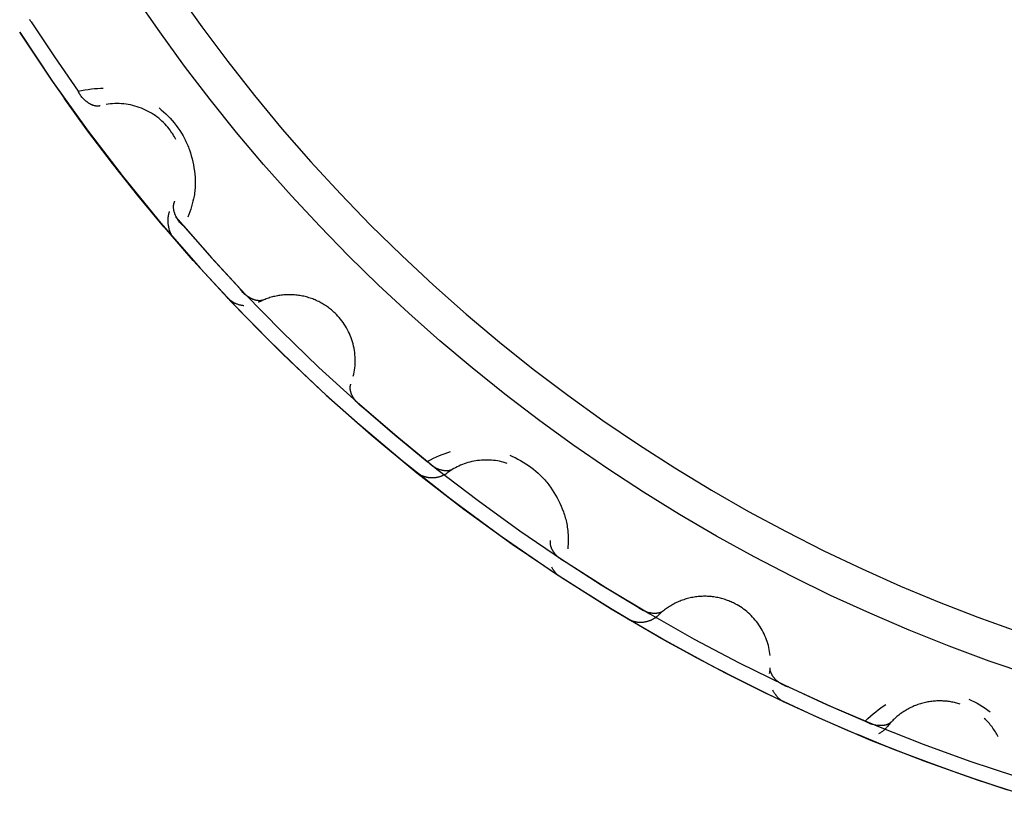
# Model space of a CAD drawing. Header units: millimetres. Extents: x -534 to -34, y 1269 to 1769.
# Tile 62 of 91: x -145.72 to -141.98, y 1465.13 to 1468.08. Entities that reach past the tile are written whole.
import ezdxf

# ---------------------------------------------------------------- set-up
doc = ezdxf.new("R2010")
doc.units = ezdxf.units.MM
doc.layers.add('ROXX_B.FLEX', color=7, linetype='Continuous', true_color=0x000000)

msp = doc.modelspace()

# ---------------------------------------------------------------- linework, layer by layer
at = {"layer": 'ROXX_B.FLEX', "color": 18, "lineweight": -3, "true_color": 0x000000}
for points in [[(-141.8808, 1465.5907), (-142.0349, 1465.6436), (-142.1878, 1465.7003), (-142.3392, 1465.7608), (-142.489, 1465.8251), (-142.6372, 1465.893), (-142.7835, 1465.9646), (-142.9279, 1466.0397), (-143.0702, 1466.1183), (-143.2103, 1466.2002), (-143.3481, 1466.2854), (-143.4835, 1466.3739), (-143.6163, 1466.4653), (-143.7464, 1466.5598), (-143.8738, 1466.6571), (-143.9984, 1466.7572), (-144.1201, 1466.8599), (-144.2388, 1466.9651), (-144.3544, 1467.0727), (-144.4669, 1467.1825), (-144.5768, 1467.295), (-144.6843, 1467.4107), (-144.7895, 1467.5293), (-144.8922, 1467.651), (-144.9923, 1467.7756), (-145.0896, 1467.903), (-145.1841, 1468.0332), (-145.2756, 1468.166)], [(-145.1185, 1468.1864), (-145.0239, 1468.0523), (-144.9256, 1467.9205), (-144.8239, 1467.791), (-144.7187, 1467.6639), (-144.6101, 1467.5395), (-144.4983, 1467.4179), (-144.3834, 1467.2991), (-144.2655, 1467.1833), (-144.1447, 1467.0707), (-144.0211, 1466.9612), (-143.8948, 1466.8551), (-143.766, 1466.7524), (-143.6349, 1466.6532), (-143.5015, 1466.5576), (-143.3661, 1466.4656), (-143.2287, 1466.3773), (-143.0895, 1466.2928), (-142.9486, 1466.2121), (-142.8063, 1466.1353), (-142.6627, 1466.0624), (-142.5179, 1465.9934), (-142.3721, 1465.9283), (-142.2254, 1465.8671), (-142.078, 1465.8099), (-141.93, 1465.7566)], [(-145.6714, 1468.0714), (-145.6727, 1468.0728), (-145.6739, 1468.0742), (-145.6752, 1468.0756), (-145.6764, 1468.0771), (-145.6775, 1468.0786), (-145.6787, 1468.0801)], [(-145.6714, 1468.0714), (-145.584, 1467.9386), (-145.4936, 1467.8077)], [(-145.7156, 1468.0317), (-145.5909, 1467.8447), (-145.46, 1467.6613), (-145.3228, 1467.4818), (-145.1797, 1467.3065), (-145.0308, 1467.1357), (-144.8763, 1466.9696), (-144.7165, 1466.8086), (-144.5516, 1466.6529), (-144.3818, 1466.5027), (-144.2075, 1466.3583), (-144.029, 1466.2199), (-143.8465, 1466.0876), (-143.6604, 1465.9616), (-143.4709, 1465.842), (-143.2785, 1465.7289), (-143.0835, 1465.6225), (-142.8861, 1465.5229), (-142.6868, 1465.4299), (-142.4859, 1465.3438), (-142.2836, 1465.2645), (-142.0803, 1465.192), (-141.8764, 1465.1262)], [(-144.6081, 1466.7051), (-144.7614, 1466.8528), (-144.911, 1467.0059), (-145.0566, 1467.1644), (-145.1979, 1467.3282), (-145.3348, 1467.497), (-145.4668, 1467.6706), (-145.5938, 1467.849), (-145.7156, 1468.0317)], [(-145.4936, 1467.8077), (-145.4806, 1467.8103), (-145.4679, 1467.8125), (-145.4555, 1467.8145), (-145.4434, 1467.8161), (-145.4316, 1467.8173), (-145.4201, 1467.8183), (-145.409, 1467.8188), (-145.3982, 1467.8191)], [(-145.1682, 1467.2929), (-145.2669, 1467.4119), (-145.363, 1467.5331), (-145.4563, 1467.6564), (-145.5469, 1467.7817)], [(-145.41, 1467.752), (-145.4107, 1467.7518), (-145.4113, 1467.7517), (-145.4119, 1467.7516), (-145.4126, 1467.7514), (-145.4132, 1467.7513), (-145.4139, 1467.7512), (-145.4146, 1467.7511), (-145.4152, 1467.751), (-145.4159, 1467.751), (-145.4166, 1467.7509), (-145.4179, 1467.7508), (-145.4193, 1467.7508), (-145.4207, 1467.7508), (-145.4221, 1467.7509), (-145.4235, 1467.751), (-145.4249, 1467.7511), (-145.4263, 1467.7513), (-145.4278, 1467.7516), (-145.4292, 1467.7518), (-145.4307, 1467.7522), (-145.4321, 1467.7525), (-145.4336, 1467.7529), (-145.435, 1467.7534), (-145.4365, 1467.7538), (-145.438, 1467.7544), (-145.4395, 1467.7549), (-145.4409, 1467.7555), (-145.4424, 1467.7562), (-145.4439, 1467.7568), (-145.4454, 1467.7575), (-145.4468, 1467.7583), (-145.4483, 1467.7591), (-145.4498, 1467.7599), (-145.4512, 1467.7607), (-145.4527, 1467.7616), (-145.4542, 1467.7625), (-145.4556, 1467.7635), (-145.457, 1467.7644), (-145.4585, 1467.7654), (-145.4613, 1467.7676), (-145.4641, 1467.7698), (-145.4668, 1467.7721), (-145.4695, 1467.7746), (-145.4722, 1467.7772), (-145.4747, 1467.7798), (-145.4772, 1467.7826), (-145.4796, 1467.7855), (-145.4819, 1467.7884), (-145.4841, 1467.7914), (-145.4862, 1467.7946), (-145.4873, 1467.7961), (-145.4882, 1467.7977), (-145.4892, 1467.7994), (-145.4901, 1467.801), (-145.4911, 1467.8027), (-145.4919, 1467.8043), (-145.4928, 1467.806), (-145.4936, 1467.8077)], [(-145.1226, 1467.624), (-145.1255, 1467.6294), (-145.1284, 1467.6348), (-145.1315, 1467.64), (-145.1347, 1467.6451), (-145.138, 1467.6501), (-145.1414, 1467.655), (-145.1448, 1467.6598), (-145.1484, 1467.6644), (-145.1533, 1467.6705), (-145.1585, 1467.6766), (-145.1639, 1467.6825), (-145.1695, 1467.6882), (-145.1754, 1467.6939), (-145.1815, 1467.6993), (-145.1879, 1467.7047), (-145.1944, 1467.7098), (-145.2012, 1467.7147), (-145.2082, 1467.7195), (-145.2153, 1467.724), (-145.2227, 1467.7283), (-145.2302, 1467.7324), (-145.2378, 1467.7362), (-145.2457, 1467.7398), (-145.2536, 1467.7431), (-145.2617, 1467.7461), (-145.2699, 1467.7488), (-145.2782, 1467.7513), (-145.2865, 1467.7535), (-145.295, 1467.7554), (-145.3034, 1467.757), (-145.3119, 1467.7583), (-145.3205, 1467.7593), (-145.329, 1467.76), (-145.3375, 1467.7604), (-145.346, 1467.7605), (-145.3545, 1467.7603), (-145.3629, 1467.7599), (-145.3712, 1467.7592), (-145.3794, 1467.7582), (-145.3876, 1467.7569)], [(-145.1864, 1467.7438), (-145.1779, 1467.7369), (-145.1694, 1467.7295), (-145.1611, 1467.7217), (-145.1528, 1467.7135), (-145.1447, 1467.705), (-145.1368, 1467.6962), (-145.1291, 1467.6871), (-145.1217, 1467.6778), (-145.1147, 1467.6682), (-145.1079, 1467.6584), (-145.1016, 1467.6484), (-145.0955, 1467.6382), (-145.0899, 1467.6278), (-145.0872, 1467.6226), (-145.0846, 1467.6172), (-145.0821, 1467.6119), (-145.0797, 1467.6065), (-145.0774, 1467.6011), (-145.0752, 1467.5956), (-145.0731, 1467.5901), (-145.0711, 1467.5845), (-145.0673, 1467.5733), (-145.064, 1467.562), (-145.061, 1467.5506), (-145.0583, 1467.5392), (-145.056, 1467.5276), (-145.054, 1467.5161), (-145.0523, 1467.5045), (-145.051, 1467.4929), (-145.0499, 1467.4813), (-145.0496, 1467.4755), (-145.0493, 1467.4696), (-145.0492, 1467.4637), (-145.0491, 1467.4578), (-145.0492, 1467.4518), (-145.0494, 1467.4458), (-145.0498, 1467.4397), (-145.0502, 1467.4336), (-145.0509, 1467.4274), (-145.0517, 1467.4211), (-145.0526, 1467.4148), (-145.0537, 1467.4084), (-145.0555, 1467.3991), (-145.0577, 1467.3896), (-145.0603, 1467.38), (-145.0631, 1467.3702), (-145.0663, 1467.3602), (-145.0697, 1467.3501), (-145.0735, 1467.3398), (-145.0776, 1467.3294)], [(-145.0928, 1467.2948), (-145.0943, 1467.296), (-145.0957, 1467.2972), (-145.0971, 1467.2985), (-145.0985, 1467.2998), (-145.0999, 1467.3011), (-145.1012, 1467.3024), (-145.1026, 1467.3038), (-145.1039, 1467.3051), (-145.1064, 1467.3079), (-145.1088, 1467.3108), (-145.1111, 1467.3138), (-145.1133, 1467.3168), (-145.1154, 1467.3199), (-145.1173, 1467.323), (-145.1192, 1467.3262), (-145.1209, 1467.3294), (-145.1225, 1467.3326), (-145.124, 1467.3358), (-145.1254, 1467.3391), (-145.126, 1467.3407), (-145.1266, 1467.3424), (-145.1272, 1467.344), (-145.1277, 1467.3456), (-145.1282, 1467.3473), (-145.1287, 1467.3489), (-145.1291, 1467.3505), (-145.1295, 1467.3521), (-145.1299, 1467.3537), (-145.1302, 1467.3553), (-145.1305, 1467.3569), (-145.1308, 1467.3585), (-145.131, 1467.3601), (-145.1312, 1467.3617), (-145.1313, 1467.3632), (-145.1314, 1467.3648), (-145.1315, 1467.3663), (-145.1315, 1467.3678), (-145.1315, 1467.3693), (-145.1315, 1467.3708), (-145.1314, 1467.3723), (-145.1313, 1467.3737), (-145.1311, 1467.3751), (-145.1309, 1467.3766), (-145.1307, 1467.3779), (-145.1304, 1467.3793), (-145.1301, 1467.3807), (-145.1297, 1467.382), (-145.1293, 1467.3833), (-145.1291, 1467.3839), (-145.1289, 1467.3846), (-145.1287, 1467.3852), (-145.1284, 1467.3858), (-145.1281, 1467.3864), (-145.1279, 1467.387), (-145.1276, 1467.3876), (-145.1273, 1467.3882), (-145.127, 1467.3888), (-145.1267, 1467.3894)], [(-145.1476, 1467.3513), (-145.1486, 1467.3482), (-145.1495, 1467.345), (-145.1504, 1467.3417), (-145.1511, 1467.3385), (-145.1517, 1467.3351), (-145.1522, 1467.3318), (-145.1526, 1467.3284), (-145.1529, 1467.325), (-145.1531, 1467.3215), (-145.1532, 1467.3181), (-145.1532, 1467.3146), (-145.1531, 1467.3112), (-145.1529, 1467.3077), (-145.1526, 1467.3043), (-145.1523, 1467.3009), (-145.1518, 1467.2974), (-145.1512, 1467.2941), (-145.1505, 1467.2907), (-145.1498, 1467.2874), (-145.1489, 1467.2841), (-145.1479, 1467.2808), (-145.1469, 1467.2776), (-145.1457, 1467.2745), (-145.1445, 1467.2714), (-145.1431, 1467.2683), (-145.1424, 1467.2669), (-145.1417, 1467.2654), (-145.1409, 1467.2639), (-145.1401, 1467.2625), (-145.1393, 1467.2611), (-145.1385, 1467.2597), (-145.1376, 1467.2583), (-145.1368, 1467.257), (-145.1359, 1467.2557), (-145.1349, 1467.2544), (-145.134, 1467.2531), (-145.133, 1467.2518), (-145.132, 1467.2506), (-145.131, 1467.2494)], [(-145.1236, 1467.3308), (-144.9938, 1467.1822), (-144.8599, 1467.0372), (-144.7217, 1466.896), (-144.5797, 1466.7588), (-144.4338, 1466.6258), (-144.2844, 1466.497), (-144.1316, 1466.3728), (-143.9755, 1466.2531), (-143.8165, 1466.1381), (-143.6546, 1466.0279), (-143.4902, 1465.9226), (-143.3235, 1465.8223), (-143.1546, 1465.7271), (-142.9839, 1465.6369), (-142.8114, 1465.5519), (-142.6375, 1465.4721), (-142.4624, 1465.3975), (-142.2862, 1465.3281), (-142.1093, 1465.2639), (-141.9318, 1465.2048)], [(-145.0928, 1467.2948), (-144.9878, 1467.1754), (-144.88, 1467.0585)], [(-144.7895, 1467.0149), (-144.7901, 1467.0147), (-144.7908, 1467.0144), (-144.7914, 1467.0142), (-144.792, 1467.014), (-144.7926, 1467.0138), (-144.7933, 1467.0136), (-144.7939, 1467.0134), (-144.7946, 1467.0132), (-144.7952, 1467.0131), (-144.7959, 1467.0129), (-144.7972, 1467.0127), (-144.7986, 1467.0124), (-144.7999, 1467.0123), (-144.8013, 1467.0121), (-144.8027, 1467.012), (-144.8041, 1467.012), (-144.8056, 1467.012), (-144.807, 1467.012), (-144.8085, 1467.0121), (-144.81, 1467.0122), (-144.8115, 1467.0124), (-144.813, 1467.0125), (-144.8145, 1467.0128), (-144.816, 1467.013), (-144.8176, 1467.0134), (-144.8191, 1467.0137), (-144.8206, 1467.0141), (-144.8222, 1467.0145), (-144.8237, 1467.015), (-144.8253, 1467.0155), (-144.8269, 1467.016), (-144.8284, 1467.0166), (-144.83, 1467.0172), (-144.8316, 1467.0178), (-144.8331, 1467.0185), (-144.8347, 1467.0192), (-144.8363, 1467.0199), (-144.8378, 1467.0207), (-144.8394, 1467.0215), (-144.8425, 1467.0232), (-144.8456, 1467.025), (-144.8486, 1467.0269), (-144.8516, 1467.029), (-144.8546, 1467.0312), (-144.8575, 1467.0335), (-144.8603, 1467.0358), (-144.8631, 1467.0383), (-144.8658, 1467.0409), (-144.8684, 1467.0436), (-144.8709, 1467.0464), (-144.8722, 1467.0479), (-144.8734, 1467.0493), (-144.8745, 1467.0508), (-144.8757, 1467.0523), (-144.8768, 1467.0538), (-144.8779, 1467.0553), (-144.879, 1467.0569), (-144.88, 1467.0585)], [(-144.4492, 1466.725), (-144.4474, 1466.7328), (-144.4458, 1466.7408), (-144.4445, 1466.7488), (-144.4435, 1466.7569), (-144.4427, 1466.7651), (-144.4422, 1466.7734), (-144.4419, 1466.7816), (-144.442, 1466.79), (-144.4423, 1466.7983), (-144.4429, 1466.8066), (-144.4437, 1466.8149), (-144.4449, 1466.8232), (-144.4463, 1466.8315), (-144.448, 1466.8397), (-144.45, 1466.8478), (-144.4522, 1466.8558), (-144.4547, 1466.8638), (-144.4575, 1466.8716), (-144.4605, 1466.8794), (-144.4638, 1466.887), (-144.4672, 1466.8944), (-144.471, 1466.9017), (-144.4749, 1466.9089), (-144.479, 1466.9158), (-144.4834, 1466.9226), (-144.4879, 1466.9292), (-144.4926, 1466.9356), (-144.4974, 1466.9418), (-144.5024, 1466.9478), (-144.5076, 1466.9536), (-144.5129, 1466.9592), (-144.5182, 1466.9646), (-144.5216, 1466.9678), (-144.525, 1466.9709), (-144.5285, 1466.974), (-144.5321, 1466.977), (-144.5357, 1466.98), (-144.5395, 1466.9829), (-144.5433, 1466.9858), (-144.5471, 1466.9886), (-144.5511, 1466.9913), (-144.5551, 1466.994), (-144.5592, 1466.9966), (-144.5633, 1466.9992), (-144.5675, 1467.0016), (-144.5718, 1467.004), (-144.5762, 1467.0064), (-144.5806, 1467.0086), (-144.585, 1467.0108), (-144.5895, 1467.0128), (-144.5941, 1467.0148), (-144.5987, 1467.0167), (-144.6034, 1467.0186), (-144.6081, 1467.0203), (-144.6129, 1467.0219), (-144.6177, 1467.0235), (-144.6225, 1467.0249), (-144.6274, 1467.0263), (-144.6323, 1467.0275), (-144.6372, 1467.0287), (-144.6422, 1467.0298), (-144.6471, 1467.0307), (-144.6521, 1467.0316), (-144.6572, 1467.0323), (-144.6622, 1467.033), (-144.6672, 1467.0335), (-144.6723, 1467.034), (-144.6774, 1467.0343), (-144.6824, 1467.0346), (-144.6875, 1467.0347), (-144.6925, 1467.0348), (-144.6976, 1467.0347), (-144.7026, 1467.0345), (-144.7077, 1467.0343), (-144.7127, 1467.0339), (-144.7176, 1467.0334), (-144.7226, 1467.0329), (-144.7276, 1467.0322), (-144.7325, 1467.0315), (-144.7373, 1467.0306), (-144.7422, 1467.0297), (-144.747, 1467.0286), (-144.7518, 1467.0275), (-144.7565, 1467.0263), (-144.7612, 1467.025), (-144.7658, 1467.0236), (-144.7704, 1467.0221), (-144.775, 1467.0206), (-144.7795, 1467.0189), (-144.7839, 1467.0172), (-144.7883, 1467.0154), (-144.7926, 1467.0136), (-144.7969, 1467.0116), (-144.8011, 1467.0096), (-144.8053, 1467.0076), (-144.8094, 1467.0055)], [(-144.4433, 1466.556), (-144.569, 1466.6689), (-144.6919, 1466.7848), (-144.812, 1466.9036), (-144.9292, 1467.0252)], [(-144.9292, 1467.0252), (-144.9277, 1467.0237), (-144.9262, 1467.0222), (-144.9247, 1467.0207), (-144.9231, 1467.0193), (-144.9214, 1467.0178), (-144.9198, 1467.0164), (-144.9181, 1467.0151), (-144.9163, 1467.0137), (-144.9145, 1467.0124), (-144.9127, 1467.0111), (-144.9108, 1467.0099), (-144.9089, 1467.0087), (-144.907, 1467.0075), (-144.905, 1467.0064), (-144.903, 1467.0053), (-144.9009, 1467.0042), (-144.8989, 1467.0032), (-144.8968, 1467.0023), (-144.8946, 1467.0014), (-144.8925, 1467.0005), (-144.8903, 1466.9997), (-144.8881, 1466.9989), (-144.8859, 1466.9982), (-144.8836, 1466.9975), (-144.8814, 1466.9969), (-144.8791, 1466.9964), (-144.8768, 1466.9959), (-144.8745, 1466.9954), (-144.8722, 1466.995), (-144.8699, 1466.9947), (-144.8675, 1466.9944), (-144.8652, 1466.9941)], [(-144.4118, 1466.6063), (-144.4134, 1466.6073), (-144.415, 1466.6083), (-144.4166, 1466.6094), (-144.4181, 1466.6104), (-144.4197, 1466.6115), (-144.4212, 1466.6127), (-144.4227, 1466.6138), (-144.4242, 1466.615), (-144.427, 1466.6174), (-144.4298, 1466.6199), (-144.4325, 1466.6226), (-144.4351, 1466.6252), (-144.4376, 1466.628), (-144.44, 1466.6308), (-144.4423, 1466.6337), (-144.4444, 1466.6366), (-144.4465, 1466.6396), (-144.4484, 1466.6426), (-144.4502, 1466.6456), (-144.4511, 1466.6472), (-144.4519, 1466.6487), (-144.4527, 1466.6502), (-144.4534, 1466.6518), (-144.4542, 1466.6533), (-144.4548, 1466.6549), (-144.4555, 1466.6564), (-144.4561, 1466.658), (-144.4567, 1466.6595), (-144.4573, 1466.6611), (-144.4578, 1466.6626), (-144.4582, 1466.6641), (-144.4587, 1466.6657), (-144.4591, 1466.6672), (-144.4594, 1466.6687), (-144.4598, 1466.6702), (-144.46, 1466.6717), (-144.4603, 1466.6732), (-144.4605, 1466.6747), (-144.4607, 1466.6762), (-144.4608, 1466.6776), (-144.4609, 1466.6791), (-144.4609, 1466.6805), (-144.4609, 1466.682), (-144.4609, 1466.6834), (-144.4608, 1466.6848), (-144.4607, 1466.6861), (-144.4605, 1466.6875), (-144.4603, 1466.6888), (-144.4601, 1466.6895), (-144.46, 1466.6902), (-144.4599, 1466.6908), (-144.4597, 1466.6915), (-144.4595, 1466.6921), (-144.4593, 1466.6927), (-144.4591, 1466.6934), (-144.4589, 1466.694), (-144.4587, 1466.6946), (-144.4585, 1466.6952)], [(-144.4118, 1466.6063), (-144.2912, 1466.5027), (-144.1682, 1466.4019)], [(-141.9643, 1465.1537), (-142.0887, 1465.1948), (-142.2118, 1465.2381), (-142.3337, 1465.2835), (-142.4543, 1465.331), (-142.5735, 1465.3805), (-142.6913, 1465.432), (-142.8077, 1465.4854), (-142.9225, 1465.5406), (-143.0358, 1465.5977), (-143.1475, 1465.6566), (-143.2576, 1465.7171), (-143.3661, 1465.7794), (-143.4729, 1465.8432), (-143.5779, 1465.9085), (-143.6813, 1465.9753), (-143.8827, 1466.1131), (-144.0769, 1466.2562), (-144.2638, 1466.4039), (-144.4433, 1466.556)], [(-144.4233, 1466.5385), (-144.4433, 1466.556)], [(-144.1682, 1466.4019), (-144.1564, 1466.4079), (-144.1448, 1466.4136), (-144.1334, 1466.4188), (-144.1222, 1466.4237), (-144.1113, 1466.4282), (-144.1005, 1466.4322), (-144.09, 1466.4359), (-144.0797, 1466.4391)], [(-144.0725, 1466.3714), (-144.0731, 1466.371), (-144.0736, 1466.3707), (-144.0742, 1466.3704), (-144.0748, 1466.3701), (-144.0754, 1466.3698), (-144.076, 1466.3695), (-144.0766, 1466.3692), (-144.0772, 1466.369), (-144.0779, 1466.3687), (-144.0785, 1466.3685), (-144.0798, 1466.368), (-144.0811, 1466.3676), (-144.0824, 1466.3673), (-144.0838, 1466.3669), (-144.0852, 1466.3667), (-144.0866, 1466.3664), (-144.088, 1466.3662), (-144.0894, 1466.366), (-144.0909, 1466.3659), (-144.0924, 1466.3658), (-144.0939, 1466.3658), (-144.0954, 1466.3657), (-144.0969, 1466.3658), (-144.0985, 1466.3658), (-144.1, 1466.3659), (-144.1016, 1466.366), (-144.1032, 1466.3662), (-144.1048, 1466.3664), (-144.1064, 1466.3666), (-144.108, 1466.3669), (-144.1096, 1466.3672), (-144.1112, 1466.3676), (-144.1129, 1466.3679), (-144.1145, 1466.3683), (-144.1162, 1466.3688), (-144.1178, 1466.3693), (-144.1195, 1466.3698), (-144.1211, 1466.3703), (-144.1228, 1466.3709), (-144.1261, 1466.3722), (-144.1294, 1466.3735), (-144.1327, 1466.375), (-144.1359, 1466.3767), (-144.1392, 1466.3784), (-144.1424, 1466.3803), (-144.1455, 1466.3822), (-144.1486, 1466.3843), (-144.1516, 1466.3865), (-144.1546, 1466.3888), (-144.1575, 1466.3912), (-144.1589, 1466.3925), (-144.1603, 1466.3937), (-144.1617, 1466.395), (-144.163, 1466.3964), (-144.1644, 1466.3977), (-144.1657, 1466.3991), (-144.1669, 1466.4005), (-144.1682, 1466.4019)], [(-143.8654, 1466.3944), (-143.8725, 1466.3966), (-143.8797, 1466.3987), (-143.8869, 1466.4005), (-143.8943, 1466.4021), (-143.9017, 1466.4034), (-143.9091, 1466.4046), (-143.9166, 1466.4055), (-143.9242, 1466.4063), (-143.9317, 1466.4067), (-143.9393, 1466.407), (-143.9469, 1466.407), (-143.9545, 1466.4068), (-143.9621, 1466.4064), (-143.9696, 1466.4057), (-143.9771, 1466.4048), (-143.9846, 1466.4037), (-143.992, 1466.4023), (-143.9994, 1466.4008), (-144.0066, 1466.399), (-144.0138, 1466.397), (-144.0209, 1466.3948), (-144.0279, 1466.3925), (-144.0348, 1466.3899), (-144.0416, 1466.3871), (-144.0482, 1466.3842), (-144.0547, 1466.3811), (-144.0611, 1466.3778), (-144.0674, 1466.3744), (-144.0735, 1466.3708), (-144.0794, 1466.3671), (-144.0852, 1466.3632), (-144.0908, 1466.3592)], [(-143.8553, 1466.4251), (-143.8452, 1466.4208), (-143.835, 1466.416), (-143.8248, 1466.4108), (-143.8146, 1466.4053), (-143.8045, 1466.3994), (-143.7945, 1466.3931), (-143.7846, 1466.3864), (-143.7749, 1466.3795), (-143.7655, 1466.3722), (-143.7564, 1466.3647), (-143.7475, 1466.3568), (-143.7389, 1466.3487), (-143.7306, 1466.3402), (-143.7265, 1466.3359), (-143.7226, 1466.3315), (-143.7187, 1466.3271), (-143.7149, 1466.3226), (-143.7112, 1466.318), (-143.7075, 1466.3133), (-143.704, 1466.3086), (-143.7005, 1466.3038), (-143.6938, 1466.2941), (-143.6875, 1466.2841), (-143.6815, 1466.274), (-143.6758, 1466.2637), (-143.6704, 1466.2533), (-143.6653, 1466.2427), (-143.6605, 1466.232), (-143.6559, 1466.2213), (-143.6518, 1466.2104), (-143.6498, 1466.2049), (-143.6479, 1466.1993), (-143.6462, 1466.1937), (-143.6445, 1466.188), (-143.6429, 1466.1823), (-143.6415, 1466.1764), (-143.6401, 1466.1705), (-143.6389, 1466.1645), (-143.6378, 1466.1583), (-143.6368, 1466.1521), (-143.636, 1466.1457), (-143.6353, 1466.1392), (-143.6346, 1466.1312), (-143.6341, 1466.1229), (-143.6338, 1466.1144), (-143.6337, 1466.1058), (-143.6338, 1466.0969), (-143.6341, 1466.0879), (-143.6346, 1466.0788), (-143.6353, 1466.0694)], [(-143.7707, 1466.0352), (-143.8835, 1466.1137), (-143.9947, 1466.1944), (-144.1043, 1466.2772), (-144.2122, 1466.3621)], [(-144.2122, 1466.3621), (-144.2107, 1466.361), (-144.2092, 1466.3598), (-144.2077, 1466.3587), (-144.2061, 1466.3576), (-144.2045, 1466.3565), (-144.2028, 1466.3554), (-144.2011, 1466.3544), (-144.1994, 1466.3534), (-144.1977, 1466.3524), (-144.1959, 1466.3515), (-144.1941, 1466.3505), (-144.1923, 1466.3497), (-144.1905, 1466.3488), (-144.1886, 1466.348), (-144.1867, 1466.3472), (-144.1848, 1466.3465), (-144.1828, 1466.3458), (-144.1809, 1466.3451), (-144.1789, 1466.3445), (-144.1769, 1466.3439), (-144.1749, 1466.3434), (-144.1729, 1466.3428), (-144.1708, 1466.3424), (-144.1688, 1466.342), (-144.1667, 1466.3416), (-144.1646, 1466.3412), (-144.1626, 1466.3409), (-144.1605, 1466.3407), (-144.1584, 1466.3405), (-144.1562, 1466.3403), (-144.1541, 1466.3402), (-144.152, 1466.3401), (-144.1499, 1466.3401), (-144.1478, 1466.3401), (-144.1457, 1466.3402), (-144.1436, 1466.3403), (-144.1415, 1466.3404), (-144.1394, 1466.3406), (-144.1373, 1466.3409), (-144.1352, 1466.3412), (-144.1331, 1466.3415), (-144.1311, 1466.3418), (-144.129, 1466.3423), (-144.127, 1466.3427), (-144.125, 1466.3432), (-144.123, 1466.3437), (-144.121, 1466.3443), (-144.119, 1466.3449), (-144.1171, 1466.3456), (-144.1151, 1466.3462), (-144.1132, 1466.347), (-144.1113, 1466.3477), (-144.1095, 1466.3485), (-144.1076, 1466.3493), (-144.1058, 1466.3502), (-144.1041, 1466.3511), (-144.1023, 1466.352), (-144.1006, 1466.353), (-144.0989, 1466.3539), (-144.0972, 1466.3549), (-144.0956, 1466.356), (-144.094, 1466.357), (-144.0924, 1466.3581), (-144.0908, 1466.3592)], [(-143.6416, 1466.0193), (-143.6433, 1466.02), (-143.645, 1466.0208), (-143.6467, 1466.0216), (-143.6484, 1466.0225), (-143.6501, 1466.0234), (-143.6518, 1466.0243), (-143.6534, 1466.0252), (-143.655, 1466.0262), (-143.6582, 1466.0282), (-143.6613, 1466.0303), (-143.6643, 1466.0325), (-143.6673, 1466.0348), (-143.6701, 1466.0372), (-143.6729, 1466.0396), (-143.6756, 1466.0422), (-143.6781, 1466.0448), (-143.6805, 1466.0474), (-143.6829, 1466.0501), (-143.6851, 1466.0529), (-143.6861, 1466.0543), (-143.6872, 1466.0557), (-143.6882, 1466.0571), (-143.6891, 1466.0585), (-143.6901, 1466.06), (-143.691, 1466.0614), (-143.6918, 1466.0628), (-143.6927, 1466.0643), (-143.6934, 1466.0657), (-143.6942, 1466.0672), (-143.6949, 1466.0686), (-143.6956, 1466.0701), (-143.6963, 1466.0715), (-143.6969, 1466.073), (-143.6974, 1466.0744), (-143.698, 1466.0759), (-143.6985, 1466.0773), (-143.6989, 1466.0788), (-143.6993, 1466.0802), (-143.6997, 1466.0817), (-143.7, 1466.0831), (-143.7003, 1466.0845), (-143.7005, 1466.086), (-143.7007, 1466.0874), (-143.7009, 1466.0888), (-143.701, 1466.0902), (-143.7011, 1466.0915), (-143.7011, 1466.0929), (-143.7011, 1466.0943), (-143.701, 1466.0949), (-143.701, 1466.0956), (-143.7009, 1466.0963), (-143.7009, 1466.0969), (-143.7008, 1466.0976), (-143.7007, 1466.0983), (-143.7006, 1466.0989), (-143.7005, 1466.0996), (-143.7003, 1466.1002), (-143.7002, 1466.1009)], [(-143.697, 1466.0016), (-143.6956, 1465.9988), (-143.694, 1465.996), (-143.6924, 1465.9934), (-143.6907, 1465.9907), (-143.689, 1465.9882), (-143.6872, 1465.9857), (-143.6853, 1465.9832), (-143.6834, 1465.9809), (-143.6814, 1465.9786), (-143.6793, 1465.9764), (-143.6772, 1465.9743), (-143.6761, 1465.9733), (-143.675, 1465.9723), (-143.6739, 1465.9713), (-143.6728, 1465.9703), (-143.6717, 1465.9694), (-143.6705, 1465.9685), (-143.6693, 1465.9676), (-143.6682, 1465.9667), (-143.667, 1465.9659), (-143.6658, 1465.9651)], [(-143.6416, 1466.0193), (-143.5077, 1465.9335), (-143.3719, 1465.8508)], [(-142.8668, 1465.6644), (-142.8677, 1465.672), (-142.8688, 1465.6796), (-142.8702, 1465.6872), (-142.8718, 1465.6948), (-142.8736, 1465.7024), (-142.8757, 1465.7099), (-142.878, 1465.7174), (-142.8806, 1465.7248), (-142.8834, 1465.7321), (-142.8864, 1465.7394), (-142.8897, 1465.7465), (-142.8932, 1465.7536), (-142.8969, 1465.7605), (-142.9008, 1465.7674), (-142.9049, 1465.774), (-142.9092, 1465.7806), (-142.9137, 1465.787), (-142.9184, 1465.7932), (-142.9233, 1465.7992), (-142.9283, 1465.8051), (-142.9335, 1465.8108), (-142.9389, 1465.8163), (-142.9444, 1465.8217), (-142.95, 1465.8268), (-142.9557, 1465.8317), (-142.9615, 1465.8364), (-142.9675, 1465.8409), (-142.9735, 1465.8452), (-142.9796, 1465.8493), (-142.9858, 1465.8531), (-142.992, 1465.8568), (-142.9982, 1465.8602), (-143.0023, 1465.8624), (-143.0065, 1465.8644), (-143.0107, 1465.8664), (-143.015, 1465.8684), (-143.0193, 1465.8702), (-143.0237, 1465.872), (-143.0281, 1465.8737), (-143.0326, 1465.8753), (-143.0372, 1465.8769), (-143.0418, 1465.8784), (-143.0464, 1465.8797), (-143.0511, 1465.881), (-143.0558, 1465.8823), (-143.0606, 1465.8834), (-143.0654, 1465.8844), (-143.0703, 1465.8854), (-143.0751, 1465.8862), (-143.0801, 1465.887), (-143.085, 1465.8876), (-143.09, 1465.8882), (-143.0949, 1465.8887), (-143.1, 1465.889), (-143.105, 1465.8893), (-143.11, 1465.8894), (-143.1151, 1465.8895), (-143.1201, 1465.8895), (-143.1252, 1465.8893), (-143.1302, 1465.8891), (-143.1353, 1465.8887), (-143.1404, 1465.8883), (-143.1454, 1465.8877), (-143.1504, 1465.8871), (-143.1555, 1465.8863), (-143.1605, 1465.8855), (-143.1655, 1465.8845), (-143.1704, 1465.8834), (-143.1753, 1465.8823), (-143.1802, 1465.881), (-143.1851, 1465.8797), (-143.19, 1465.8782), (-143.1948, 1465.8767), (-143.1995, 1465.875), (-143.2042, 1465.8733), (-143.2089, 1465.8715), (-143.2135, 1465.8695), (-143.2181, 1465.8675), (-143.2226, 1465.8655), (-143.227, 1465.8633), (-143.2314, 1465.8611), (-143.2358, 1465.8587), (-143.2401, 1465.8563), (-143.2443, 1465.8539), (-143.2484, 1465.8513), (-143.2525, 1465.8487), (-143.2565, 1465.846), (-143.2605, 1465.8433), (-143.2643, 1465.8405), (-143.2681, 1465.8376), (-143.2719, 1465.8347), (-143.2755, 1465.8317), (-143.2791, 1465.8287), (-143.2826, 1465.8256), (-143.286, 1465.8225), (-143.2893, 1465.8193)], [(-143.2729, 1465.8338), (-143.2734, 1465.8334), (-143.2739, 1465.833), (-143.2745, 1465.8326), (-143.275, 1465.8323), (-143.2755, 1465.8319), (-143.2761, 1465.8315), (-143.2767, 1465.8312), (-143.2772, 1465.8308), (-143.2778, 1465.8305), (-143.2784, 1465.8302), (-143.2796, 1465.8296), (-143.2809, 1465.829), (-143.2821, 1465.8284), (-143.2834, 1465.8279), (-143.2848, 1465.8274), (-143.2861, 1465.827), (-143.2875, 1465.8266), (-143.2889, 1465.8262), (-143.2903, 1465.8259), (-143.2918, 1465.8256), (-143.2933, 1465.8253), (-143.2948, 1465.8251), (-143.2963, 1465.8249), (-143.2978, 1465.8247), (-143.2994, 1465.8246), (-143.301, 1465.8245), (-143.3026, 1465.8245), (-143.3042, 1465.8244), (-143.3058, 1465.8245), (-143.3074, 1465.8245), (-143.3091, 1465.8246), (-143.3107, 1465.8247), (-143.3124, 1465.8248), (-143.3141, 1465.825), (-143.3158, 1465.8252), (-143.3175, 1465.8255), (-143.3192, 1465.8257), (-143.3209, 1465.8261), (-143.3226, 1465.8264), (-143.3261, 1465.8272), (-143.3295, 1465.8281), (-143.333, 1465.8291), (-143.3364, 1465.8303), (-143.3399, 1465.8315), (-143.3433, 1465.8329), (-143.3467, 1465.8345), (-143.35, 1465.8361), (-143.3534, 1465.8378), (-143.3566, 1465.8397), (-143.3598, 1465.8417), (-143.3614, 1465.8427), (-143.363, 1465.8438), (-143.3645, 1465.8449), (-143.366, 1465.846), (-143.3675, 1465.8472), (-143.369, 1465.8483), (-143.3704, 1465.8495), (-143.3719, 1465.8508)], [(-143.41, 1465.8053), (-143.4083, 1465.8043), (-143.4067, 1465.8034), (-143.405, 1465.8025), (-143.4032, 1465.8016), (-143.4015, 1465.8007), (-143.3997, 1465.7999), (-143.3979, 1465.7991), (-143.3961, 1465.7984), (-143.3942, 1465.7977), (-143.3923, 1465.797), (-143.3904, 1465.7963), (-143.3885, 1465.7957), (-143.3866, 1465.7951), (-143.3846, 1465.7946), (-143.3826, 1465.7941), (-143.3806, 1465.7936), (-143.3786, 1465.7932), (-143.3766, 1465.7928), (-143.3745, 1465.7924), (-143.3725, 1465.7921), (-143.3704, 1465.7919), (-143.3683, 1465.7916), (-143.3662, 1465.7915), (-143.3641, 1465.7913), (-143.362, 1465.7912), (-143.3599, 1465.7912), (-143.3578, 1465.7912), (-143.3557, 1465.7912), (-143.3536, 1465.7913), (-143.3515, 1465.7915), (-143.3494, 1465.7916), (-143.3473, 1465.7919), (-143.3452, 1465.7921), (-143.3431, 1465.7924), (-143.341, 1465.7928), (-143.3389, 1465.7932), (-143.3369, 1465.7936), (-143.3348, 1465.7941), (-143.3328, 1465.7946), (-143.3308, 1465.7952), (-143.3288, 1465.7958), (-143.3268, 1465.7965), (-143.3248, 1465.7972), (-143.3228, 1465.7979), (-143.3209, 1465.7987), (-143.319, 1465.7995), (-143.3171, 1465.8003), (-143.3152, 1465.8012), (-143.3134, 1465.8021), (-143.3116, 1465.803), (-143.3098, 1465.804), (-143.3081, 1465.805), (-143.3063, 1465.8061), (-143.3046, 1465.8072), (-143.303, 1465.8083), (-143.3013, 1465.8094), (-143.2997, 1465.8105), (-143.2981, 1465.8117), (-143.2966, 1465.8129), (-143.2951, 1465.8142), (-143.2936, 1465.8154), (-143.2921, 1465.8167), (-143.2907, 1465.818), (-143.2893, 1465.8193)], [(-142.8753, 1465.5176), (-143.0113, 1465.5852), (-143.1458, 1465.6556), (-143.2787, 1465.729), (-143.41, 1465.8053)], [(-142.7972, 1465.5452), (-142.799, 1465.5457), (-142.8008, 1465.5462), (-142.8026, 1465.5468), (-142.8044, 1465.5474), (-142.8062, 1465.548), (-142.8079, 1465.5487), (-142.8097, 1465.5494), (-142.8114, 1465.5501), (-142.8149, 1465.5517), (-142.8182, 1465.5533), (-142.8215, 1465.5551), (-142.8248, 1465.5569), (-142.8279, 1465.5589), (-142.831, 1465.561), (-142.834, 1465.5631), (-142.8369, 1465.5653), (-142.8397, 1465.5676), (-142.8423, 1465.57), (-142.8449, 1465.5724), (-142.8462, 1465.5736), (-142.8474, 1465.5749), (-142.8486, 1465.5761), (-142.8497, 1465.5774), (-142.8508, 1465.5787), (-142.8519, 1465.58), (-142.853, 1465.5813), (-142.854, 1465.5826), (-142.855, 1465.5839), (-142.8559, 1465.5853), (-142.8569, 1465.5866), (-142.8577, 1465.588), (-142.8586, 1465.5893), (-142.8594, 1465.5907), (-142.8601, 1465.592), (-142.8609, 1465.5934), (-142.8616, 1465.5948), (-142.8622, 1465.5961), (-142.8628, 1465.5975), (-142.8634, 1465.5989), (-142.8639, 1465.6002), (-142.8644, 1465.6016), (-142.8648, 1465.603), (-142.8652, 1465.6044), (-142.8656, 1465.6057), (-142.8659, 1465.6071), (-142.8661, 1465.6084), (-142.8663, 1465.6098), (-142.8665, 1465.6111), (-142.8666, 1465.6118), (-142.8666, 1465.6125), (-142.8666, 1465.6132), (-142.8667, 1465.6138), (-142.8667, 1465.6145), (-142.8667, 1465.6152), (-142.8667, 1465.6158), (-142.8666, 1465.6165), (-142.8666, 1465.6171), (-142.8666, 1465.6178)], [(-142.8694, 1465.596), (-142.8686, 1465.6012), (-142.8678, 1465.6065)], [(-142.7972, 1465.5452), (-142.6526, 1465.4788), (-142.5066, 1465.4158)], [(-142.8582, 1465.5343), (-142.8562, 1465.5305), (-142.8552, 1465.5287), (-142.8541, 1465.5269), (-142.853, 1465.5251), (-142.8519, 1465.5233), (-142.8507, 1465.5216), (-142.8495, 1465.5198), (-142.8483, 1465.5181), (-142.8471, 1465.5164), (-142.8458, 1465.5148), (-142.8445, 1465.5132), (-142.8432, 1465.5116), (-142.8418, 1465.51), (-142.8404, 1465.5085), (-142.839, 1465.507), (-142.8376, 1465.5055), (-142.8361, 1465.5041), (-142.8347, 1465.5027), (-142.8332, 1465.5013), (-142.8316, 1465.5), (-142.8301, 1465.4987), (-142.8285, 1465.4974), (-142.8269, 1465.4962), (-142.8253, 1465.4951), (-142.8237, 1465.4939), (-142.8221, 1465.4929), (-142.8204, 1465.4918), (-142.8187, 1465.4908), (-142.817, 1465.4899), (-142.8153, 1465.489), (-142.8136, 1465.4882)], [(-142.5066, 1465.4158), (-142.4964, 1465.4253), (-142.4862, 1465.4343), (-142.4762, 1465.4429), (-142.4662, 1465.451), (-142.4564, 1465.4586), (-142.4467, 1465.4657), (-142.4372, 1465.4722), (-142.4279, 1465.4783)], [(-142.1454, 1465.4798), (-142.1497, 1465.4812), (-142.1541, 1465.4825), (-142.1585, 1465.4837), (-142.1629, 1465.4849), (-142.1674, 1465.4859), (-142.172, 1465.4869), (-142.1765, 1465.4879), (-142.1812, 1465.4887), (-142.1858, 1465.4894), (-142.1905, 1465.4901), (-142.1952, 1465.4907), (-142.1999, 1465.4912), (-142.2047, 1465.4916), (-142.2095, 1465.4919), (-142.2143, 1465.4921), (-142.2191, 1465.4923), (-142.224, 1465.4923), (-142.2288, 1465.4922), (-142.2337, 1465.4921), (-142.2385, 1465.4918), (-142.2434, 1465.4915), (-142.2483, 1465.4911), (-142.2532, 1465.4905), (-142.258, 1465.4899), (-142.2629, 1465.4892), (-142.2678, 1465.4883), (-142.2726, 1465.4874), (-142.2774, 1465.4864), (-142.2823, 1465.4853), (-142.2871, 1465.4841), (-142.2918, 1465.4828), (-142.2966, 1465.4814), (-142.3013, 1465.4799), (-142.306, 1465.4783), (-142.3106, 1465.4766), (-142.3152, 1465.4748), (-142.3198, 1465.473), (-142.3243, 1465.4711), (-142.3288, 1465.469), (-142.3332, 1465.4669), (-142.3376, 1465.4647), (-142.3419, 1465.4624), (-142.3462, 1465.4601), (-142.3504, 1465.4577), (-142.3546, 1465.4551), (-142.3587, 1465.4526), (-142.3627, 1465.4499), (-142.3667, 1465.4472), (-142.3706, 1465.4444), (-142.3744, 1465.4416), (-142.3782, 1465.4386), (-142.3819, 1465.4357), (-142.3855, 1465.4326), (-142.3891, 1465.4295), (-142.3926, 1465.4264), (-142.396, 1465.4232), (-142.3993, 1465.42), (-142.4026, 1465.4167), (-142.4058, 1465.4134), (-142.4089, 1465.41), (-142.4119, 1465.4066), (-142.4148, 1465.4031), (-142.4177, 1465.3996), (-142.4205, 1465.3961)], [(-142.1124, 1465.4988), (-142.102, 1465.4941), (-142.0915, 1465.4888), (-142.081, 1465.4832), (-142.0706, 1465.4772), (-142.0603, 1465.4709), (-142.0502, 1465.4644), (-142.0404, 1465.4576), (-142.031, 1465.4506)], [(-142.0007, 1465.3558), (-142.0033, 1465.3607), (-142.0059, 1465.3655), (-142.0087, 1465.3703), (-142.0116, 1465.3751), (-142.0146, 1465.3797), (-142.0177, 1465.3843), (-142.0209, 1465.3888), (-142.0242, 1465.3933), (-142.0276, 1465.3977), (-142.0311, 1465.402), (-142.0347, 1465.4062), (-142.0383, 1465.4103), (-142.0421, 1465.4144), (-142.0459, 1465.4183), (-142.0498, 1465.4222), (-142.0538, 1465.4259)], [(-142.4062, 1465.4128), (-142.4067, 1465.4124), (-142.4072, 1465.4119), (-142.4076, 1465.4114), (-142.4081, 1465.411), (-142.4086, 1465.4105), (-142.4091, 1465.4101), (-142.4096, 1465.4097), (-142.4101, 1465.4093), (-142.4107, 1465.4089), (-142.4112, 1465.4084), (-142.4123, 1465.4077), (-142.4135, 1465.4069), (-142.4147, 1465.4062), (-142.4159, 1465.4055), (-142.4171, 1465.4048), (-142.4184, 1465.4042), (-142.4197, 1465.4036), (-142.421, 1465.4031), (-142.4224, 1465.4025), (-142.4238, 1465.402), (-142.4252, 1465.4016), (-142.4267, 1465.4011), (-142.4282, 1465.4007), (-142.4297, 1465.4004), (-142.4312, 1465.4), (-142.4327, 1465.3997), (-142.4343, 1465.3994), (-142.4359, 1465.3992), (-142.4375, 1465.399), (-142.4391, 1465.3988), (-142.4408, 1465.3986), (-142.4424, 1465.3985), (-142.4441, 1465.3984), (-142.4458, 1465.3984), (-142.4475, 1465.3983), (-142.4492, 1465.3984), (-142.451, 1465.3984), (-142.4527, 1465.3985), (-142.4544, 1465.3986), (-142.458, 1465.3988), (-142.4615, 1465.3993), (-142.4651, 1465.3998), (-142.4687, 1465.4005), (-142.4723, 1465.4012), (-142.4758, 1465.4022), (-142.4794, 1465.4032), (-142.483, 1465.4043), (-142.4865, 1465.4056), (-142.49, 1465.407), (-142.4934, 1465.4085), (-142.4951, 1465.4093), (-142.4968, 1465.4102), (-142.4985, 1465.411), (-142.5002, 1465.4119), (-142.5018, 1465.4129), (-142.5034, 1465.4138), (-142.505, 1465.4148), (-142.5066, 1465.4158)], [(-142.4539, 1465.3686), (-142.4514, 1465.3699), (-142.449, 1465.3713), (-142.4465, 1465.3727), (-142.4442, 1465.3743), (-142.4419, 1465.3758), (-142.4396, 1465.3775), (-142.4374, 1465.3791), (-142.4353, 1465.3809), (-142.4332, 1465.3826), (-142.4312, 1465.3845), (-142.4293, 1465.3863), (-142.4274, 1465.3882), (-142.4256, 1465.3902), (-142.4238, 1465.3921), (-142.4221, 1465.3941), (-142.4205, 1465.3961)], [(-141.982, 1465.1594), (-142.1226, 1465.2065), (-142.2622, 1465.2565), (-142.4007, 1465.3095), (-142.538, 1465.3655)], [(-142.538, 1465.3655), (-142.5358, 1465.3646), (-142.5335, 1465.3637), (-142.5312, 1465.3629), (-142.5289, 1465.3621), (-142.5265, 1465.3614), (-142.5241, 1465.3608), (-142.5216, 1465.3602), (-142.5192, 1465.3597)]]:
    msp.add_lwpolyline(points, dxfattribs=at)

doc.saveas('drawing.dxf')
